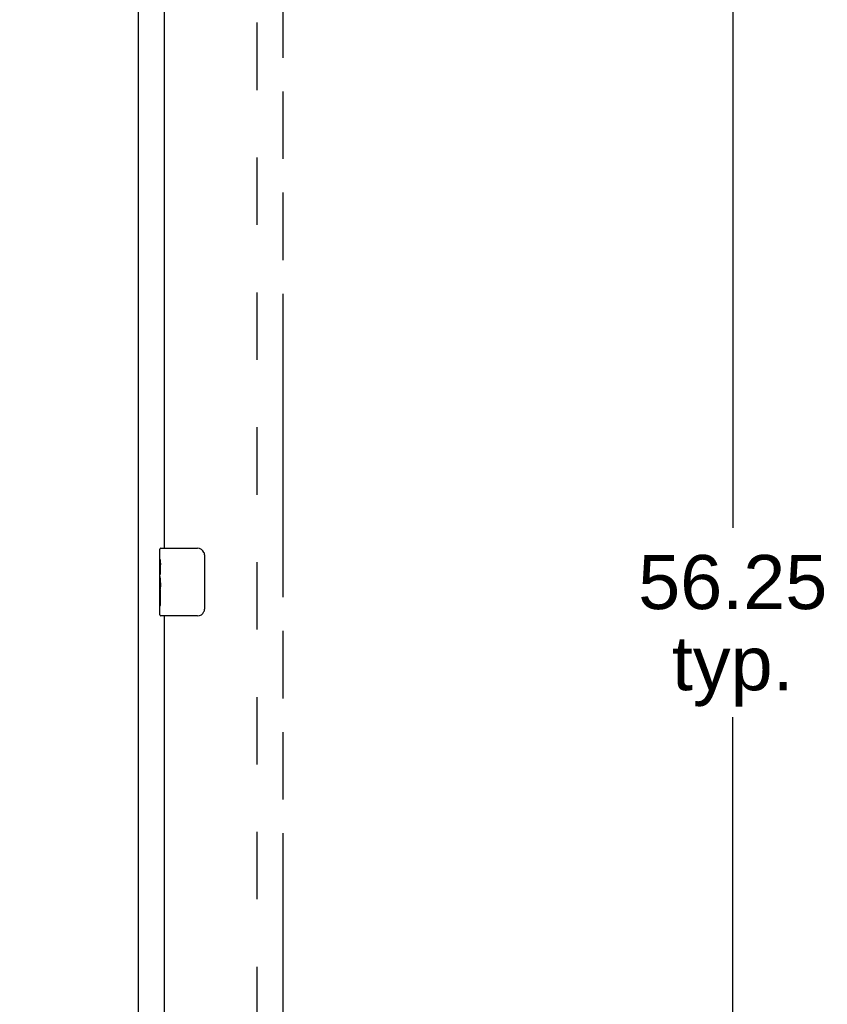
# Model space of a CAD drawing. Header units: inches. Extents: x 0 to 181, y 0 to 117.
# Tile 37 of 92: x 34 to 46, y 31 to 46. Entities that reach past the tile are written whole.
import ezdxf

# ---------------------------------------------------------------- set-up
doc = ezdxf.new("R2010")
doc.units = ezdxf.units.IN
doc.header["$LTSCALE"] = 9.946809
doc.header["$MEASUREMENT"] = 0
doc.linetypes.add('HIDDEN', pattern=[0.2, 0.1, -0.1])
doc.linetypes.add('PHANTOM', pattern=[0.8, 0.45, -0.05, 0.1, -0.05, 0.1, -0.05])
doc.layers.get('0').update_dxf_attribs({"linetype": 'CONTINUOUS'})
for name, color, linetype in [('02___PRT_ALL_AXES', 7, 'CONTINUOUS'), ('AVAILABLE_DOOR_SPACE', 7, 'CONTINUOUS'), ('DEFAULT_2', 8, 'HIDDEN'), ('DIMENSIONS', 7, 'CONTINUOUS')]:
    doc.layers.add(name, color=color, linetype=linetype)
doc.styles.get("Standard").update_dxf_attribs({"font": 'arial.ttf'})
doc.dimstyles.new('DIMSTYLE_1', dxfattribs={"dimtxt": 0.797872, "dimasz": 1.06383, "dimexe": 0.09, "dimexo": 0.07, "dimgap": 0.0375, "dimtad": 0, "dimtih": 1, "dimtoh": 1, "dimzin": 4, "dimdsep": 46, "dimtxsty": 'Standard', "dimblk": '_FILLED', "dimblk1": '_FILLED', "dimblk2": '_FILLED', "dimcen": 0.09, "dimazin": 1, "dimtfac": 1, "dimtofl": 0, "dimtmove": 0, "dimatfit": 3, "dimldrblk": '_FILLED', "dimfxl": 1, "dimtolj": 1, "dimtzin": 4, "dimarcsym": 0})

# ---------------------------------------------------------------- blocks, each defined once
blk = doc.blocks.new('_FILLED')
at = {"color": 0, "linetype": 'ByBlock'}
blk.add_solid([(0, 0), (-1, 0.2), (-1, -0.2)], dxfattribs=at)
blk = doc.blocks.new('*D11')
at = {"layer": 'DIMENSIONS', "color": 2, "linetype": 'Continuous'}
for p, q in [((36.13, 50.023), (34.002, 50.023)), ((37.88, 50.023), (39.88, 50.023))]:
    blk.add_line(p, q, dxfattribs=at)
at = {"layer": 'DIMENSIONS', "color": 2, "linetype": 'Continuous', "xscale": 1.0638297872, "yscale": 1.0638297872, "zscale": 1.0638297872}
blk.add_blockref('_FILLED', (36.13, 50.023), dxfattribs=at)
at = {"layer": 'DIMENSIONS', "color": 2, "linetype": 'Continuous', "xscale": 1.0638297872, "yscale": 1.0638297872, "zscale": 1.0638297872, "rotation": 180}
blk.add_blockref('_FILLED', (37.88, 50.023), dxfattribs=at)
at = {"layer": 'DIMENSIONS', "color": 2, "linetype": 'Continuous', "insert": (40.279, 50.422), "char_height": 0.7979, "width": 2.1682, "attachment_point": 1, "line_spacing_factor": 0.9}
blk.add_mtext('1.75', dxfattribs=at)
blk = doc.blocks.new('*D14')
at = {"layer": 'DIMENSIONS', "color": 2, "linetype": 'Continuous'}
for p, q in [((45.519, 65.836), (43.558, 65.836)), ((44.515, 65.836), (44.515, 38.509)), ((44.515, 9.586), (44.515, 35.717)), ((43.558, 9.586), (45.519, 9.586))]:
    blk.add_line(p, q, dxfattribs=at)
at = {"layer": 'DIMENSIONS', "color": 2, "linetype": 'Continuous', "xscale": 1.0638297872, "yscale": 1.0638297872, "zscale": 1.0638297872}
for p, rotation in [((44.515, 65.836), 90), ((44.515, 9.586), 270)]:
    blk.add_blockref('_FILLED', p, dxfattribs=dict(at, rotation=rotation))
at = {"layer": 'DIMENSIONS', "color": 2, "linetype": 'Continuous', "insert": (44.515, 38.11), "char_height": 0.7979, "width": 2.7881, "attachment_point": 2, "line_spacing_factor": 0.9}
blk.add_mtext('56.25\\Ptyp.', dxfattribs=at)

msp = doc.modelspace()

# ---------------------------------------------------------------- linework, layer by layer
at = {"color": 3, "linetype": 'Continuous'}
for p, q in [((35.755, 7.815), (35.755, 70.805)), ((36.13, 61.461), (36.13, 38.211)), ((36.13, 37.211), (36.13, 13.961))]:
    msp.add_line(p, q, dxfattribs=at)
at = {"color": 7, "linetype": 'Continuous'}
for p, q in [((36.07, 38.051), (36.07, 38.196)), ((36.085, 38.211), (36.625, 38.211)), ((36.725, 38.111), (36.725, 37.311)), ((36.07, 37.793), (36.07, 37.827)), ((36.07, 37.596), (36.07, 37.627)), ((36.07, 37.226), (36.07, 37.366)), ((36.625, 37.211), (36.085, 37.211))]:
    msp.add_line(p, q, dxfattribs=at)
for points in [[(36.718, 38.148), (36.72, 38.142), (36.722, 38.136), (36.723, 38.13), (36.724, 38.124), (36.724, 38.118), (36.725, 38.111)], [(36.725, 37.311), (36.724, 37.305), (36.724, 37.299), (36.723, 37.293), (36.722, 37.287), (36.72, 37.281), (36.718, 37.275)]]:
    msp.add_lwpolyline(points, dxfattribs=at)
for centre, radius, start, end in [((36.085, 38.196), 0.015, 90, 180), ((36.625, 38.111), 0.1, 21.1999, 90), ((36.085, 37.226), 0.015, 180, 270), ((36.625, 37.311), 0.1, 270, 338.7946)]:
    msp.add_arc(centre, radius, start, end, dxfattribs=at)
at = {"layer": '02___PRT_ALL_AXES', "color": 7, "linetype": 'Continuous'}
for p, q in [((36.07, 38.051), (36.07, 38.196)), ((36.07, 37.793), (36.07, 38.05)), ((36.075, 37.994), (36.07, 37.994)), ((36.07, 37.963), (36.077, 37.963)), ((36.077, 37.827), (36.077, 37.963)), ((36.07, 37.827), (36.077, 37.827)), ((36.07, 37.226), (36.07, 37.79)), ((36.071, 37.764), (36.07, 37.764)), ((36.07, 37.632), (36.076, 37.632)), ((36.07, 37.596), (36.077, 37.596)), ((36.07, 37.533), (36.077, 37.533)), ((36.077, 37.366), (36.077, 37.596)), ((36.07, 37.366), (36.077, 37.366))]:
    msp.add_line(p, q, dxfattribs=at)
for points in [[(36.07, 38.051), (36.07, 38.047), (36.07, 38.042), (36.071, 38.037), (36.071, 38.031), (36.072, 38.024), (36.073, 38.016), (36.074, 38.008), (36.075, 38)], [(36.075, 38), (36.076, 37.991), (36.076, 37.982), (36.076, 37.972), (36.077, 37.963)], [(36.07, 37.793), (36.07, 37.785), (36.07, 37.776), (36.071, 37.766)], [(36.071, 37.766), (36.072, 37.755), (36.073, 37.744), (36.074, 37.732), (36.075, 37.72), (36.075, 37.708), (36.076, 37.695), (36.076, 37.682), (36.077, 37.669), (36.076, 37.657), (36.076, 37.644), (36.075, 37.631), (36.075, 37.619), (36.074, 37.607)]]:
    msp.add_lwpolyline(points, dxfattribs=at)
msp.add_ellipse((36.333, 37.627), major_axis=(0.263, 0), ratio=0.432808, start_param=-3.141593, end_param=-2.961605, dxfattribs=at)
at = {"layer": 'AVAILABLE_DOOR_SPACE', "color": 4, "linetype": 'PHANTOM'}
msp.add_line((37.88, 65.836), (37.88, 9.586), dxfattribs=at)
at = {"layer": 'DEFAULT_2', "color": 8, "linetype": 'HIDDEN'}
msp.add_line((37.505, 9.159), (37.505, 66.263), dxfattribs=at)

# ---------------------------------------------------------------- dimensions: what is measured, and where the dimension line sits
at = {"layer": 'DIMENSIONS', "color": 2, "linetype": 'Continuous'}
dim = msp.add_linear_dim(base=(36.13, 50.023), p1=(37.88, 65.836), p2=(36.13, 38.056), angle=180, dimstyle='DIMSTYLE_1', dxfattribs=at)
dim.commit()
dim.dimension.update_dxf_attribs({"geometry": '*D11', "text_midpoint": (41.4, 50.018), "dimtype": 160})
dim = msp.add_linear_dim(base=(44.515, 9.586), p1=(45.589, 65.836), p2=(45.589, 9.586), angle=270, text='<>\\Ptyp.', dimstyle='DIMSTYLE_1', dxfattribs=at)
dim.commit()
dim.dimension.update_dxf_attribs({"geometry": '*D14', "text_midpoint": (44.515, 37.113), "dimtype": 160})

doc.saveas('drawing.dxf')
